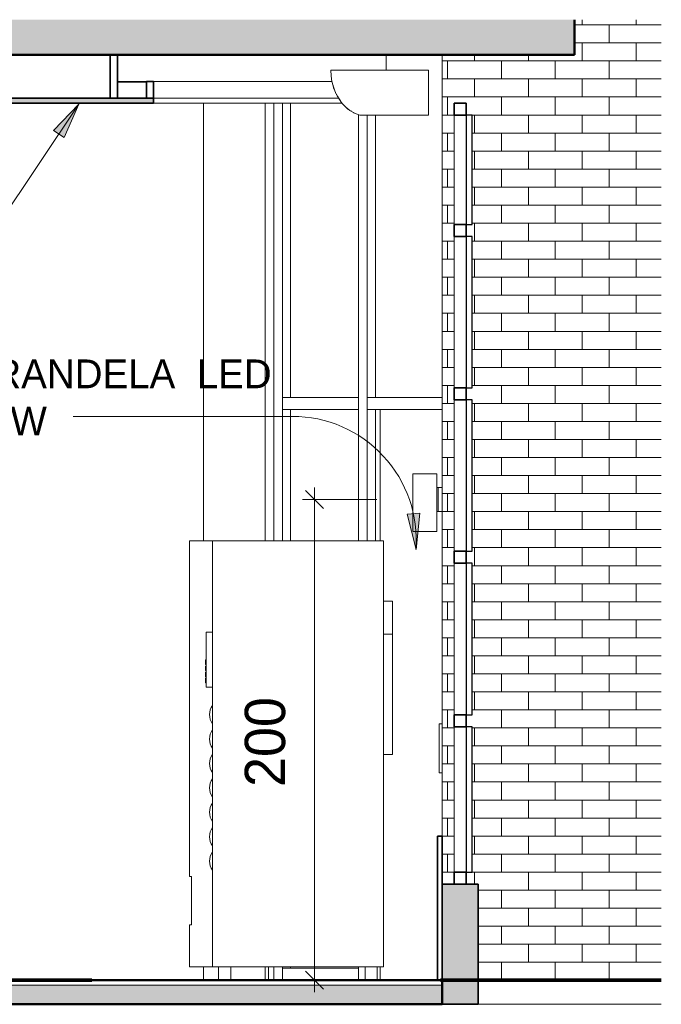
# Model space of a CAD drawing. Header units: metres. Extents: x -31 to 96, y -24 to 31.
# Tile 144 of 155: x 39.41 to 42.07, y -0.1 to 4. Entities that reach past the tile are written whole.
import ezdxf

# ---------------------------------------------------------------- set-up
doc = ezdxf.new("R2010")
doc.units = ezdxf.units.M
doc.linetypes.add('IMPORT-HIDDEN _4_', pattern=[0.005, 0.003333, -0.001667])
doc.layers.get('DEFPOINTS').update_dxf_attribs({"lineweight": 18})
for name, color, linetype, lineweight in [('A-ANNO-DIMS', 211, 'Continuous', 9), ('A-ANNO-DIMS-50', 211, 'Continuous', 9), ('A-CLNG', 13, 'Continuous', 18), ('A-CLNG-PATT', 13, 'Continuous', 18), ('A-DOOR', 31, 'Continuous', 18), ('A-DOOR-FRAM', 31, 'Continuous', 25), ('A-FLOR', 192, 'Continuous', 18), ('A-FLOR-MCUT', 51, 'Continuous', 18), ('A-FLOR-PATT', 8, 'Continuous', 50), ('A-GENM', 13, 'Continuous', 18), ('A-GLAZ-CURT', 52, 'Continuous', 18), ('A-GLAZ-CWMG', 51, 'Continuous', 18), ('A-WALL', 113, 'Continuous', 18), ('A-WALL-PATT', 111, 'Continuous', 35), ('ARQ-ALV-MEDIA', 7, 'Continuous', 18), ('ARQ-EST-PILAR', 250, 'Continuous', 35), ('ARQ-PISO-DESN', 7, 'Continuous', 18), ('ARQ-PROJECAO', 7, 'IMPORT-HIDDEN _4_', 18), ('E-LITE-EQPM', 33, 'Continuous', 18), ('ESQUADRIAS', 250, 'Continuous', 35), ('G-ANNO-TEXT', 231, 'Continuous', 9), ('MOBILIARIO', 10, 'Continuous', 25), ('P-SANR-FIXT', 6, 'Continuous', 18), ('PAREDES', 50, 'Continuous', 70), ('Projeto da acquasoft Caldas NovasMOD_dwg', 8, 'Continuous', 18), ('Q-SPCQ', 91, 'Continuous', 18)]:
    doc.layers.add(name, color=color, linetype=linetype, lineweight=lineweight)
doc.styles.add('Century Gothic_4', font='GOTHIC.TTF', dxfattribs={"height": 0.167663})
doc.styles.add('Century Gothic_5', font='GOTHIC.TTF', dxfattribs={"height": 0.119759})
doc.dimstyles.new('_Cotas_detalhamento_3_5_mm_6', dxfattribs={"dimscale": 0.3048, "dimtxt": 0.175, "dimasz": 0.246063, "dimexe": 0.164042, "dimexo": 0.492126, "dimgap": 0.246063, "dimtad": 1, "dimdec": 0, "dimlfac": 100, "dimzin": 0, "dimdsep": 46, "dimtxsty": 'Century Gothic_4', "dimblk1": 'OBLIQUE', "dimblk2": 'OBLIQUE', "dimsah": 1, "dimcen": 0.09, "dimdle": 0.164042, "dimazin": 0, "dimtfac": 1, "dimtdec": 4, "dimtix": 1, "dimtmove": 0, "dimatfit": 3, "dimfxl": 1, "dimtvp": 1, "dimtolj": 1, "dimtzin": 0, "dimarcsym": 2})
pattern_1 = [(0, (2.21, 0), (0, 0.075), []), (90, (2.21, 0), (-0.112, 0.075), [0.075, -0.075])]

# ---------------------------------------------------------------- blocks, each defined once
blk = doc.blocks.new('Montante retangular - 50 x 150 mm-165707-LUMINOTECNICO-CORTE 1')
at = {"layer": 'A-GLAZ-CWMG', "lineweight": 35}
for p, q in [((-12.6146, 3.85), (-12.6146, 3.8)), ((-12.5646, 3.85), (-12.6146, 3.85)), ((-12.5646, 3.8), (-12.5646, 3.85)), ((-12.6146, 3.8), (-12.5646, 3.8))]:
    blk.add_line(p, q, dxfattribs=at)
blk = doc.blocks.new('Painel do sistema - Envidraçado-165966-LUMINOTECNICO-CORTE 1')
at = {"layer": 'A-GLAZ-CURT', "lineweight": 25}
for p, q in [((-12.5651, 1.055), (-12.5651, 0.45)), ((-12.5401, 1.055), (-12.5651, 1.055)), ((-12.5401, 0.45), (-12.5401, 1.055)), ((-12.5651, 0.45), (-12.5401, 0.45))]:
    blk.add_line(p, q, dxfattribs=at)
blk = doc.blocks.new('Montante retangular - 50 x 150 mm-165708-LUMINOTECNICO-CORTE 1')
at = {"layer": 'A-GLAZ-CWMG', "lineweight": 35}
for p, q in [((-12.6146, 0.45), (-12.6146, 0.4)), ((-12.5646, 0.45), (-12.6146, 0.45)), ((-12.5646, 0.4), (-12.5646, 0.45)), ((-12.6146, 0.4), (-12.5646, 0.4))]:
    blk.add_line(p, q, dxfattribs=at)
blk = doc.blocks.new('Montante retangular - 50 x 150 mm-165992-LUMINOTECNICO-CORTE 1')
at = {"layer": 'A-GLAZ-CWMG'}
blk.add_line((-12.6146, 0.45), (-12.6146, 1.055), dxfattribs=at)
blk = doc.blocks.new('Painel do sistema - Envidraçado-165823-LUMINOTECNICO-CORTE 1')
at = {"layer": 'A-GLAZ-CURT', "lineweight": 25}
for p, q in [((-12.5651, 1.735), (-12.5651, 1.105)), ((-12.5401, 1.735), (-12.5651, 1.735)), ((-12.5401, 1.105), (-12.5401, 1.735)), ((-12.5651, 1.105), (-12.5401, 1.105))]:
    blk.add_line(p, q, dxfattribs=at)
blk = doc.blocks.new('Montante retangular - 50 x 150 mm-165977-LUMINOTECNICO-CORTE 1')
at = {"layer": 'A-GLAZ-CWMG'}
blk.add_line((-12.6146, 1.105), (-12.6146, 1.735), dxfattribs=at)
blk = doc.blocks.new('Painel do sistema - Envidraçado-1797217-LUMINOTECNICO-CORTE 1')
at = {"layer": 'A-GLAZ-CURT', "lineweight": 25}
for p, q in [((1.3849, 3.6), (1.3849, 3.145)), ((1.4099, 3.6), (1.3849, 3.6)), ((1.4099, 3.145), (1.4099, 3.6)), ((1.3849, 3.145), (1.4099, 3.145))]:
    blk.add_line(p, q, dxfattribs=at)
blk = doc.blocks.new('Montante retangular - 50 x 150 mm-1797213-LUMINOTECNICO-CORTE 1')
at = {"layer": 'A-GLAZ-CWMG'}
blk.add_line((1.3354, 3.145), (1.3354, 3.6), dxfattribs=at)
blk = doc.blocks.new('Montante retangular - 50 x 150 mm-165958-LUMINOTECNICO-CORTE 1')
at = {"layer": 'A-GLAZ-CWMG', "lineweight": 35}
for p, q in [((-12.6146, 3.145), (-12.6146, 3.095)), ((-12.5646, 3.145), (-12.6146, 3.145)), ((-12.5646, 3.095), (-12.5646, 3.145)), ((-12.6146, 3.095), (-12.5646, 3.095))]:
    blk.add_line(p, q, dxfattribs=at)
blk = doc.blocks.new('Painel do sistema - Envidraçado-698620-LUMINOTECNICO-CORTE 1')
at = {"layer": 'A-GLAZ-CURT'}
for p, q in [((0.6552, 2.375), (0.6552, 1.8288)), ((0.6552, 0.0555), (0.6552, 0.05))]:
    blk.add_line(p, q, dxfattribs=at)
blk = doc.blocks.new('Montante retangular - 50 x 150 mm-698616-LUMINOTECNICO-CORTE 1')
at = {"layer": 'A-GLAZ-CWMG'}
for p, q in [((0.6217, 0), (0.6217, 0.05)), ((0.9372, 0.05), (0.6217, 0.05)), ((0.9372, 0.05), (0.9372, 0))]:
    blk.add_line(p, q, dxfattribs=at)
blk = doc.blocks.new('Montante retangular - 50 x 150 mm-716933-LUMINOTECNICO-CORTE 1')
at = {"layer": 'A-GLAZ-CWMG'}
for p, q in [((0.5849, 3.65), (0.5849, 2.4)), ((0.6217, 2.4), (0.6217, 3.65))]:
    blk.add_line(p, q, dxfattribs=at)
blk = doc.blocks.new('Painel do sistema - Envidraçado-716963-LUMINOTECNICO-CORTE 1')
at = {"layer": 'A-GLAZ-CURT'}
blk.add_line((0.6552, 3.65), (0.6552, 2.425), dxfattribs=at)
blk = doc.blocks.new('Montante retangular - 50 x 150 mm-161497-LUMINOTECNICO-CORTE 1')
at = {"layer": 'A-GLAZ-CWMG'}
for p, q in [((0.5849, 2.4), (0.5849, 1.8288)), ((0.6217, 1.8288), (0.6217, 2.4)), ((0.5849, 0.0555), (0.5849, 0)), ((0.6217, 0), (0.6217, 0.0555))]:
    blk.add_line(p, q, dxfattribs=at)
blk = doc.blocks.new('Montante retangular - 50 x 150 mm-698617-LUMINOTECNICO-CORTE 1')
at = {"layer": 'A-GLAZ-CWMG'}
for p, q in [((0.6217, 2.375), (0.6217, 2.425)), ((0.9372, 2.425), (0.6217, 2.425)), ((0.9372, 2.425), (0.9372, 2.375)), ((0.6217, 2.375), (0.9372, 2.375))]:
    blk.add_line(p, q, dxfattribs=at)
blk = doc.blocks.new('Parede cortina com vidro duplo CORRER - Parede cortina com vidro duplo CORRER 2-701937-LUMINOTECNICO-CORTE 1')
at = {"layer": 'A-DOOR'}
for p, q in [((1.0271, 2.375), (1.0271, 1.8288)), ((1.0271, 0.0555), (1.0271, 0))]:
    blk.add_line(p, q, dxfattribs=at)
at = {"layer": 'A-DOOR-FRAM', "lineweight": 18}
for p, q in [((1.2727, 1.0668), (1.2854, 1.0668)), ((1.2727, 0.8636), (1.2727, 1.0668)), ((1.2854, 0.8636), (1.2727, 0.8636))]:
    blk.add_line(p, q, dxfattribs=at)
blk = doc.blocks.new('Painel do sistema - Envidraçado-716964-LUMINOTECNICO-CORTE 1')
at = {"layer": 'A-GLAZ-CURT'}
blk.add_line((1.0075, 3.6), (1.0075, 2.425), dxfattribs=at)
blk = doc.blocks.new('Montante retangular - 50 x 150 mm-698614-LUMINOTECNICO-CORTE 1')
at = {"layer": 'A-GLAZ-CWMG'}
for p, q in [((0.974, 2.375), (0.974, 2.425)), ((1.2854, 2.425), (0.974, 2.425)), ((0.974, 2.375), (1.2854, 2.375))]:
    blk.add_line(p, q, dxfattribs=at)
blk = doc.blocks.new('Montante retangular - 50 x 150 mm-161488-LUMINOTECNICO-CORTE 1')
at = {"layer": 'A-GLAZ-CWMG'}
for p, q in [((0.9372, 2.4), (0.9372, 1.8288)), ((0.974, 1.8288), (0.974, 2.4)), ((1.0079, 2.375), (1.0079, 1.8288)), ((0.9372, 0.0555), (0.9372, 0))]:
    blk.add_line(p, q, dxfattribs=at)
blk = doc.blocks.new('Montante retangular - 50 x 150 mm-716929-LUMINOTECNICO-CORTE 1')
at = {"layer": 'A-GLAZ-CWMG'}
for p, q in [((0.9372, 3.6022), (0.9372, 2.4)), ((0.974, 2.4), (0.974, 3.6))]:
    blk.add_line(p, q, dxfattribs=at)
blk = doc.blocks.new('Arandela - retangular - Irradiando para cima e para baixo 1-1227173-LUMINOTECNICO-CORTE 1')
at = {"layer": 'E-LITE-EQPM'}
for p, q in [((1.1634, 2.1067), (1.2634, 2.1067)), ((1.1634, 1.8676), (1.1634, 2.1067)), ((1.2634, 1.8676), (1.2634, 2.1067)), ((1.2634, 2.05), (1.2684, 2.05)), ((1.2684, 1.95), (1.2684, 2.05)), ((1.2684, 2.05), (1.2854, 2.05)), ((1.2684, 1.95), (1.2634, 1.95)), ((1.2854, 1.95), (1.2684, 1.95)), ((1.2634, 1.8676), (1.1634, 1.8676))]:
    blk.add_line(p, q, dxfattribs=at)
blk = doc.blocks.new('Vending - Soda - Beverage Dispenser-1382451-LUMINOTECNICO-CORTE 1')
at = {"layer": 'Q-SPCQ'}
for p, q in [((0.2346, 1.8288), (0.2346, 0.4318)), ((0.2346, 1.8288), (0.3298, 1.8288)), ((0.3298, 1.8288), (1.041, 1.8288)), ((0.3298, 0.0555), (0.3298, 1.8288)), ((1.041, 1.8288), (1.041, 0.0555)), ((0.3044, 1.2197), (0.3044, 1.4483)), ((0.3044, 1.4483), (0.3298, 1.4483)), ((0.3012, 1.3136), (0.3012, 1.3327)), ((0.3044, 1.3327), (0.3012, 1.3327)), ((0.3012, 1.3136), (0.3044, 1.3136)), ((0.3012, 1.2882), (0.3012, 1.3073)), ((0.3044, 1.3073), (0.3012, 1.3073)), ((0.3012, 1.2882), (0.3044, 1.2882)), ((0.3012, 1.2628), (0.3012, 1.2819)), ((0.3044, 1.2819), (0.3012, 1.2819)), ((0.3012, 1.2628), (0.3044, 1.2628)), ((0.3012, 1.2374), (0.3012, 1.2565)), ((0.3044, 1.2565), (0.3012, 1.2565)), ((0.3044, 1.2374), (0.3012, 1.2374)), ((0.3298, 1.2197), (0.3044, 1.2197)), ((0.2346, 0.4318), (0.2434, 0.4318)), ((0.2434, 0.4318), (0.2434, 0.23)), ((0.2346, 0.23), (0.2346, 0.0555)), ((0.2434, 0.23), (0.2346, 0.23)), ((0.3298, 0.0555), (0.2346, 0.0555)), ((1.041, 0.0555), (0.3298, 0.0555)), ((0.3552, 0.0555), (0.3552, 0)), ((0.3552, 0.0555), (0.3552, 0)), ((0.406, 0), (0.406, 0.0555)), ((0.406, 0), (0.406, 0.0555)), ((0.9648, 0.0555), (0.9648, 0)), ((0.9648, 0.0555), (0.9648, 0)), ((1.0156, 0), (1.0156, 0.0555)), ((1.0156, 0), (1.0156, 0.0555))]:
    blk.add_line(p, q, dxfattribs=at)
for centre in [(0.3856, 1.1054), (0.3856, 1.0038), (0.3856, 0.9022), (0.3856, 0.8006), (0.3856, 0.699), (0.3856, 0.5974), (0.3856, 0.4958)]:
    blk.add_arc(centre, 0.0675, 145.6491, 214.3509, dxfattribs=at)
blk = doc.blocks.new('Washing Machine - 26_x26_ - Private-1386363-LUMINOTECNICO-CORTE 1')
at = {"layer": 'P-SANR-FIXT'}
for p, q in [((1.079, 1.5773), (1.041, 1.5773)), ((1.079, 1.5773), (1.079, 1.44)), ((1.079, 1.44), (1.041, 1.44)), ((1.079, 1.44), (1.079, 0.94)), ((1.041, 0.94), (1.079, 0.94))]:
    blk.add_line(p, q, dxfattribs=at)
blk = doc.blocks.new('Projeto da acquasoft Caldas NovasMOD_dwg_CAD-ABI-V52-LUMINOTECNICO-CORTE 1')
at = {"layer": 'MOBILIARIO'}
for p, q in [((-11.3755, 0), (-11.3968, 0)), ((-10.9784, 0), (-11.2966, 0)), ((-11.1988, 0), (-11.22, 0)), ((-11.1602, 0), (-11.1988, 0)), ((-11.1621, 0), (-11.1776, 0)), ((-10.8535, 0), (-11.1621, 0)), ((-10.8236, 0), (-11.1602, 0)), ((-11.0573, 0), (-11.0361, 0)), ((-10.8806, 0), (-10.8594, 0)), ((-10.8594, 0), (-10.8535, 0)), ((-10.8381, 0), (-10.8236, 0))]:
    blk.add_line(p, q, dxfattribs=at)
at = {"layer": 'MOBILIARIO', "flags": 128}
for points in [[(-11.1304, 0), (-10.8594, 0), (-10.8381, 0), (-11.1092, 0), (-11.4699, 0)], [(-11.4486, 0), (-11.1776, 0), (-11.1988, 0), (-11.4699, 0)]]:
    blk.add_lwpolyline(points, dxfattribs=at)
blk = doc.blocks.new('Projeto da acquasoft Caldas NovasMOD_dwg_CAD-ABI-V53-LUMINOTECNICO-CORTE 1')
at = {"layer": 'MOBILIARIO'}
for p, q in [((-11.3755, 0), (-11.3968, 0)), ((-10.9784, 0), (-11.2966, 0)), ((-11.1988, 0), (-11.22, 0)), ((-11.1602, 0), (-11.1988, 0)), ((-11.1621, 0), (-11.1776, 0)), ((-10.8535, 0), (-11.1621, 0)), ((-10.8236, 0), (-11.1602, 0)), ((-11.0573, 0), (-11.0361, 0)), ((-10.8806, 0), (-10.8594, 0)), ((-10.8594, 0), (-10.8535, 0)), ((-10.8381, 0), (-10.8236, 0))]:
    blk.add_line(p, q, dxfattribs=at)
at = {"layer": 'MOBILIARIO', "flags": 128}
for points in [[(-11.1304, 0), (-10.8594, 0), (-10.8381, 0), (-11.1092, 0), (-11.4699, 0)], [(-11.4486, 0), (-11.1776, 0), (-11.1988, 0), (-11.4699, 0)]]:
    blk.add_lwpolyline(points, dxfattribs=at)
blk = doc.blocks.new('Projeto da acquasoft Caldas NovasMOD_dwg_CAD-ABI-1411847-LUMINOTECNICO-CORTE 1')
at = {"layer": 'MOBILIARIO'}
for p, q in [((-11.9846, 0), (-12.3212, 0)), ((-12.3212, 0), (-12.3066, 0)), ((-11.9826, 0), (-12.2912, 0)), ((-12.2912, 0), (-12.2854, 0)), ((-12.2642, 0), (-12.2854, 0)), ((-11.8482, 0), (-12.1664, 0)), ((-12.0874, 0), (-12.1086, 0)), ((-11.946, 0), (-11.9846, 0)), ((-11.9672, 0), (-11.9826, 0)), ((-11.946, 0), (-11.9248, 0)), ((-11.7692, 0), (-11.748, 0))]:
    blk.add_line(p, q, dxfattribs=at)
at = {"layer": 'MOBILIARIO', "flags": 128}
for points in [[(-12.0143, 0), (-12.2854, 0), (-12.3066, 0), (-12.0355, 0)], [(-11.6961, 0), (-11.9672, 0), (-11.946, 0), (-11.6749, 0), (-12.0355, 0)]]:
    blk.add_lwpolyline(points, dxfattribs=at)
blk = doc.blocks.new('Projeto da acquasoft Caldas NovasMOD_dwg_CAD-ABI-1411846-LUMINOTECNICO-CORTE 1')
at = {"layer": 'MOBILIARIO'}
for p, q in [((-11.9846, 0), (-12.3212, 0)), ((-12.3212, 0), (-12.3066, 0)), ((-11.9826, 0), (-12.2912, 0)), ((-12.2912, 0), (-12.2854, 0)), ((-12.2642, 0), (-12.2854, 0)), ((-11.8482, 0), (-12.1664, 0)), ((-12.0874, 0), (-12.1086, 0)), ((-11.946, 0), (-11.9846, 0)), ((-11.9672, 0), (-11.9826, 0)), ((-11.946, 0), (-11.9248, 0)), ((-11.7692, 0), (-11.748, 0))]:
    blk.add_line(p, q, dxfattribs=at)
at = {"layer": 'MOBILIARIO', "flags": 128}
for points in [[(-12.0143, 0), (-12.2854, 0), (-12.3066, 0), (-12.0355, 0)], [(-11.6961, 0), (-11.9672, 0), (-11.946, 0), (-11.6749, 0), (-12.0355, 0)]]:
    blk.add_lwpolyline(points, dxfattribs=at)
blk = doc.blocks.new('Projeto da acquasoft Caldas NovasMOD_dwg-1411832-LUMINOTECNICO-CORTE 1')
at = {"layer": 'ARQ-ALV-MEDIA'}
for p, q in [((1.2787, 0), (-12.5213, 0)), ((-0.4713, 0), (1.2787, 0)), ((-0.4713, 0), (1.2787, 0))]:
    blk.add_line(p, q, dxfattribs=at)
at = {"layer": 'ARQ-EST-PILAR'}
blk.add_line((1.6787, 0), (1.2787, 0), dxfattribs=at)
blk.add_line((1.6787, 0), (1.2787, 0), dxfattribs=at)
blk.add_line((1.6787, 0), (1.2787, 0), dxfattribs=at)
blk.add_line((1.6787, 0), (1.2787, 0), dxfattribs=at)
at = {"layer": 'ARQ-PISO-DESN'}
for p in [(-0.1713, 0), (-13.3582, 0)]:
    blk.add_line(p, (2.1963, 0), dxfattribs=at)
at = {"layer": 'ARQ-PROJECAO'}
for p in [(-0.1713, 0), (-13.2713, 0)]:
    blk.add_line(p, (2.1963, 0), dxfattribs=at)
at = {"layer": 'DEFPOINTS'}
blk.add_line((1.4287, 0), (-12.6713, 0), dxfattribs=at)
at = {"layer": 'ESQUADRIAS'}
blk.add_line((-0.4713, 0), (1.2787, 0), dxfattribs=at)
blk.add_line((-0.4713, 0), (1.2787, 0), dxfattribs=at)
at = {"layer": 'MOBILIARIO', "flags": 128}
blk.add_lwpolyline([(0.3298, 0), (-0.2358, 0), (0.3298, 0), (0.8955, 0)], close=True, dxfattribs=at)
blk.add_lwpolyline([(0.3298, 0), (-0.2358, 0), (0.3298, 0), (0.8955, 0)], close=True, dxfattribs=at)
blk.add_lwpolyline([(0.3298, 0), (-0.2358, 0), (0.3298, 0), (0.8955, 0)], close=True, dxfattribs=at)
blk.add_lwpolyline([(0.3298, 0), (-0.2358, 0), (0.3298, 0), (0.8955, 0)], close=True, dxfattribs=at)
blk.add_lwpolyline([(0.3298, 0), (-0.2358, 0), (0.3298, 0), (0.8955, 0)], close=True, dxfattribs=at)
blk.add_lwpolyline([(0.3298, 0), (-0.2358, 0), (0.3298, 0), (0.8955, 0)], close=True, dxfattribs=at)
blk.add_lwpolyline([(0.3298, 0), (-0.2358, 0), (0.3298, 0), (0.8955, 0)], close=True, dxfattribs=at)
at = {"layer": 'PAREDES'}
for p, q in [((-1.1713, 0), (-0.1713, 0)), ((-0.1713, 0), (-1.1713, 0)), ((-0.4713, 0), (-1.1713, 0)), ((-1.1713, 0), (-0.4713, 0)), ((-1.0213, 0), (-0.3213, 0)), ((-0.3213, 0), (-1.0213, 0)), ((1.2787, 0), (2.1963, 0)), ((2.1963, 0), (1.2787, 0)), ((1.2787, 0), (2.1963, 0)), ((2.1963, 0), (1.2787, 0)), ((1.2787, 0), (2.1963, 0)), ((2.1963, 0), (1.2787, 0)), ((1.2787, 0), (1.6787, 0)), ((1.6787, 0), (1.2787, 0)), ((1.4287, 0), (2.1287, 0)), ((2.1287, 0), (1.4287, 0)), ((1.4287, 0), (2.1287, 0)), ((2.1287, 0), (1.4287, 0)), ((1.4287, 0), (2.1287, 0)), ((2.1287, 0), (1.4287, 0))]:
    blk.add_line(p, q, dxfattribs=at)
for name in ['Projeto da acquasoft Caldas NovasMOD_dwg_CAD-ABI-1411847-LUMINOTECNICO-CORTE 1', 'Projeto da acquasoft Caldas NovasMOD_dwg_CAD-ABI-1411846-LUMINOTECNICO-CORTE 1', 'Projeto da acquasoft Caldas NovasMOD_dwg_CAD-ABI-1411846-LUMINOTECNICO-CORTE 1', 'Projeto da acquasoft Caldas NovasMOD_dwg_CAD-ABI-1411847-LUMINOTECNICO-CORTE 1', 'Projeto da acquasoft Caldas NovasMOD_dwg_CAD-ABI-1411847-LUMINOTECNICO-CORTE 1', 'Projeto da acquasoft Caldas NovasMOD_dwg_CAD-ABI-1411846-LUMINOTECNICO-CORTE 1', 'Projeto da acquasoft Caldas NovasMOD_dwg_CAD-ABI-1411847-LUMINOTECNICO-CORTE 1', 'Projeto da acquasoft Caldas NovasMOD_dwg_CAD-ABI-1411846-LUMINOTECNICO-CORTE 1', 'Projeto da acquasoft Caldas NovasMOD_dwg_CAD-ABI-1411847-LUMINOTECNICO-CORTE 1', 'Projeto da acquasoft Caldas NovasMOD_dwg_CAD-ABI-1411846-LUMINOTECNICO-CORTE 1', 'Projeto da acquasoft Caldas NovasMOD_dwg_CAD-ABI-1411847-LUMINOTECNICO-CORTE 1', 'Projeto da acquasoft Caldas NovasMOD_dwg_CAD-ABI-1411846-LUMINOTECNICO-CORTE 1', 'Projeto da acquasoft Caldas NovasMOD_dwg_CAD-ABI-1411847-LUMINOTECNICO-CORTE 1', 'Projeto da acquasoft Caldas NovasMOD_dwg_CAD-ABI-1411846-LUMINOTECNICO-CORTE 1', 'Projeto da acquasoft Caldas NovasMOD_dwg_CAD-ABI-V52-LUMINOTECNICO-CORTE 1', 'Projeto da acquasoft Caldas NovasMOD_dwg_CAD-ABI-V53-LUMINOTECNICO-CORTE 1', 'Projeto da acquasoft Caldas NovasMOD_dwg_CAD-ABI-V52-LUMINOTECNICO-CORTE 1', 'Projeto da acquasoft Caldas NovasMOD_dwg_CAD-ABI-V53-LUMINOTECNICO-CORTE 1', 'Projeto da acquasoft Caldas NovasMOD_dwg_CAD-ABI-V53-LUMINOTECNICO-CORTE 1', 'Projeto da acquasoft Caldas NovasMOD_dwg_CAD-ABI-V52-LUMINOTECNICO-CORTE 1', 'Projeto da acquasoft Caldas NovasMOD_dwg_CAD-ABI-V53-LUMINOTECNICO-CORTE 1', 'Projeto da acquasoft Caldas NovasMOD_dwg_CAD-ABI-V52-LUMINOTECNICO-CORTE 1', 'Projeto da acquasoft Caldas NovasMOD_dwg_CAD-ABI-V53-LUMINOTECNICO-CORTE 1', 'Projeto da acquasoft Caldas NovasMOD_dwg_CAD-ABI-V52-LUMINOTECNICO-CORTE 1', 'Projeto da acquasoft Caldas NovasMOD_dwg_CAD-ABI-V53-LUMINOTECNICO-CORTE 1', 'Projeto da acquasoft Caldas NovasMOD_dwg_CAD-ABI-V52-LUMINOTECNICO-CORTE 1', 'Projeto da acquasoft Caldas NovasMOD_dwg_CAD-ABI-V53-LUMINOTECNICO-CORTE 1', 'Projeto da acquasoft Caldas NovasMOD_dwg_CAD-ABI-V52-LUMINOTECNICO-CORTE 1']:
    blk.add_blockref(name, (11.9022, 0))
blk = doc.blocks.new('Equipamento - Ar-Condicionado Split - Equipamento - Ar-Condicionado Split-2606012-LUMINOTECNICO-CORTE 1')
at = {"layer": 'A-GENM'}
for p, q in [((1.2288, 3.7873), (0.8224, 3.7873)), ((0.8224, 3.7873), (0.8224, 3.7841)), ((1.2288, 3.6), (1.2288, 3.7873)), ((0.8594, 3.6638), (0.8596, 3.664)), ((0.8723, 3.6447), (0.8729, 3.6453)), ((0.894, 3.6238), (0.8948, 3.6245)), ((0.9005, 3.6196), (0.9012, 3.6203)), ((0.9065, 3.615), (0.9075, 3.616)), ((0.9177, 3.6096), (0.9177, 3.6097)), ((0.9426, 3.6), (1.2288, 3.6))]:
    blk.add_line(p, q, dxfattribs=at)
for centre, radius, start, end in [((1.0407, 3.7841), 0.2184, 180, 218.0235), ((1.0407, 3.7841), 0.2184, 192.8691, 196.0539), ((1.0407, 3.7841), 0.2184, 196.5755, 205.4463), ((1.0417, 3.7844), 0.2184, 196.0471, 196.5777), ((1.0535, 3.7545), 0.2184, 198.4665, 198.9855), ((1.0605, 3.7388), 0.2184, 195.945, 196.4761), ((1.0619, 3.7416), 0.2184, 198.7347, 198.9942), ((1.0685, 3.7266), 0.2184, 196.1837, 196.7136), ((1.0703, 3.728), 0.2184, 198.6006, 198.8604), ((1.0775, 3.7117), 0.2184, 195.9977, 196.1813), ((0.9816, 3.7379), 0.1433, 218.0235, 254.2068), ((1.0792, 3.7145), 0.2184, 198.1211, 198.6245), ((1.0901, 3.7038), 0.2184, 198.3902, 198.583), ((1.0978, 3.6903), 0.2184, 196.1209, 196.3867), ((0.9816, 3.7379), 0.1433, 230.4316, 231.9776), ((1.1007, 3.6942), 0.2184, 198.3431, 198.805), ((0.9816, 3.7379), 0.1433, 232.5105, 234.5595), ((1.1098, 3.6819), 0.2184, 196.3175, 196.5828), ((1.1132, 3.6854), 0.2184, 198.2938, 198.8137), ((0.9816, 3.7379), 0.1433, 242.8413, 243.504)]:
    blk.add_arc(centre, radius, start, end, dxfattribs=at)
blk = doc.blocks.new('Modelos genéricos 22 - Modelos genéricos 21-2628597-LUMINOTECNICO-CORTE 1')
at = {"layer": 'A-GENM', "lineweight": 35}
for p, q in [((0.0554, 3.7387), (-0.0646, 3.7387)), ((-0.0646, 3.7387), (-0.0646, 3.67)), ((0.0554, 3.67), (0.0554, 3.7387)), ((-0.0646, 3.67), (0.0554, 3.67))]:
    blk.add_line(p, q, dxfattribs=at)
blk = doc.blocks.new('DIMBLOCK260-LUMINOTECNICO-CORTE 1')
at = {"layer": 'A-ANNO-DIMS-50'}
for p, q in [((40.6331, 2.05), (40.6331, -0.05)), ((40.892, 2), (40.5831, 2)), ((40.6331, 2), (40.892, 2)), ((40.5361, 0), (40.6831, 0)), ((40.6331, 0), (40.5361, 0))]:
    blk.add_line(p, q, dxfattribs=at)
at = {"layer": 'A-ANNO-DIMS-50', "lineweight": 18}
for p, q in [((40.6331, 2), (40.5956, 2.0375)), ((40.6331, 2), (40.6706, 1.9625)), ((40.6331, 0), (40.5956, 0.0375)), ((40.6331, 0), (40.6706, -0.0375))]:
    blk.add_line(p, q, dxfattribs=at)
at = {"layer": 'A-ANNO-DIMS-50', "color": 0, "insert": (40.3432, 0.8042), "char_height": 0.16766, "width": 0.47, "attachment_point": 1, "rotation": 90, "line_spacing_factor": 0.984117, "style": 'Century Gothic_4'}
blk.add_mtext('200', dxfattribs=at)
blk = doc.blocks.new('_Oblique')
at = {"color": 0, "linetype": 'ByBlock', "lineweight": -2}
blk.add_line((-0.5, -0.5), (0.5, 0.5), dxfattribs=at)

msp = doc.modelspace()

# ---------------------------------------------------------------- hatches: boundary and pattern name
at = {"layer": 'A-CLNG-PATT'}
h = msp.add_hatch(color=256, dxfattribs=at)
h.paths.add_polyline_path([(28.564, 3.65), (29.2516, 3.65), (29.2513, 3.67), (28.564, 3.67)], flags=0)
h.paths.add_polyline_path([(39.8875, 3.65), (39.964, 3.65), (39.964, 3.67), (39.2516, 3.67), (39.2516, 3.65), (39.814, 3.65)], flags=0)
at = {"layer": 'A-FLOR-PATT', "lineweight": 18}
for points in [[(41.714, 3.85), (41.714, 3.9967), (26.614, 3.9967), (26.614, 3.85), (41.6876, 3.85)], [(41.1027, -0.1), (41.164, -0.1), (41.164, -0.02), (27.364, -0.02), (27.364, -0.1), (40.9196, -0.1)]]:
    msp.add_hatch(color=256, dxfattribs=at).paths.add_polyline_path(points, flags=0)
at = {"layer": 'A-WALL-PATT', "lineweight": 18}
h = msp.add_hatch(dxfattribs=at)
h.set_pattern_fill('FP_18', color=256, style=0, pattern_type=2)
h.set_pattern_definition(pattern_1)
h.paths.add_polyline_path([(41.5952, 0), (42.014, 0), (42.014, 3.9967), (41.714, 3.9967), (41.714, 3.85), (41.164, 3.85), (41.164, 0.4), (41.214, 0.4), (41.214, 3.65), (41.264, 3.65), (41.264, 3.6), (41.2885, 3.6), (41.2885, 3.145), (41.264, 3.145), (41.264, 3.095), (41.2885, 3.095), (41.2885, 2.465), (41.264, 2.465), (41.264, 2.415), (41.2885, 2.415), (41.2885, 1.785), (41.264, 1.785), (41.264, 1.735), (41.2885, 1.735), (41.2885, 1.105), (41.264, 1.105), (41.264, 1.055), (41.2885, 1.055), (41.2885, 0.45), (41.264, 0.45), (41.264, 0.4), (41.314, 0.4), (41.314, 0)], flags=0)
h = msp.add_hatch(dxfattribs=at)
h.set_pattern_fill('FP_18', color=256, style=0, pattern_type=2)
h.set_pattern_definition(pattern_1)
h.paths.add_polyline_path([(42.0749, 0), (42.0749, 3.9967), (42.014, 3.9967), (42.014, 0)], flags=0)
msp.add_hatch(color=256, dxfattribs=at).paths.add_polyline_path([(41.314, -0.1), (41.314, 0.4), (41.164, 0.4), (41.164, -0.1)], flags=0)
at = {"layer": 'G-ANNO-TEXT'}
for points in [[(39.6536, 3.6454), (39.548, 3.5355), (39.592, 3.506)], [(41.055, 1.792), (41.0708, 1.9434), (41.0181, 1.9397)]]:
    msp.add_hatch(color=20, dxfattribs=at).paths.add_polyline_path(points, flags=0)

# ---------------------------------------------------------------- linework, layer by layer
at = {"layer": 'A-CLNG', "lineweight": 35}
for p, q in [((39.784, 3.85), (39.784, 3.67)), ((39.814, 3.67), (39.814, 3.85)), ((39.964, 3.74), (39.934, 3.74)), ((39.934, 3.74), (39.934, 3.67)), ((39.964, 3.65), (39.964, 3.74)), ((39.964, 3.67), (28.564, 3.67)), ((28.564, 3.65), (39.964, 3.65))]:
    msp.add_line(p, q, dxfattribs=at)
at = {"layer": 'A-CLNG'}
for p, q in [((40.9307, 3.7873), (40.9307, 3.85)), ((39.964, 3.74), (40.7058, 3.74)), ((39.964, 3.67), (40.7347, 3.67)), ((40.747, 3.65), (39.964, 3.65))]:
    msp.add_line(p, q, dxfattribs=at)
at = {"layer": 'A-FLOR', "lineweight": 50}
for p, q in [((41.714, 3.85), (41.714, 3.9967)), ((26.614, 3.85), (41.714, 3.85)), ((41.164, 0), (27.364, 0)), ((41.164, -0.1), (41.164, 0)), ((27.364, -0.1), (41.164, -0.1))]:
    msp.add_line(p, q, dxfattribs=at)
at = {"layer": 'A-FLOR'}
msp.add_line((42.0749, -0.1), (41.314, -0.1), dxfattribs=at)
at = {"layer": 'A-FLOR-MCUT'}
msp.add_line((41.164, -0.02), (27.364, -0.02), dxfattribs=at)
at = {"layer": 'A-WALL'}
for p, q in [((41.164, 3.85), (41.164, 0.6)), ((40.1719, 3.65), (40.1719, 1.8288)), ((40.4273, 1.8288), (40.4273, 3.65)), ((40.1719, 0.0555), (40.1719, 0)), ((40.4273, 0), (40.4273, 0.0555)), ((40.4415, 0.0555), (40.4415, 0)), ((41.314, 0), (42.0749, 0))]:
    msp.add_line(p, q, dxfattribs=at)
at = {"layer": 'A-WALL', "lineweight": 35}
for p, q in [((41.144, 0.6), (41.144, 0)), ((41.164, 0.6), (41.144, 0.6)), ((41.164, 0.4), (41.164, 0.6)), ((41.164, 0.4), (41.164, 0)), ((41.314, 0.4), (41.164, 0.4)), ((41.314, -0.1), (41.314, 0.4)), ((41.164, -0.1), (41.314, -0.1))]:
    msp.add_line(p, q, dxfattribs=at)
at = {"layer": 'G-ANNO-TEXT', "color": 20}
for p, q in [((39.6536, 3.6454), (38.6468, 2.1439)), ((39.6536, 3.6454), (39.548, 3.5355)), ((39.592, 3.506), (39.6536, 3.6454)), ((39.548, 3.5355), (39.592, 3.506)), ((40.5412, 2.3463), (39.63, 2.3463)), ((41.0708, 1.9434), (41.0181, 1.9397)), ((41.0181, 1.9397), (41.055, 1.792)), ((41.055, 1.792), (41.0708, 1.9434))]:
    msp.add_line(p, q, dxfattribs=at)
msp.add_arc((40.5412, 1.8311), 0.5152, 355.6423, 90, dxfattribs=at)

# ---------------------------------------------------------------- block references
at = {"layer": 'A-DOOR'}
msp.add_blockref('Parede cortina com vidro duplo CORRER - Parede cortina com vidro duplo CORRER 2-701937-LUMINOTECNICO-CORTE 1', (39.8786, 0), dxfattribs=at)
at = {"layer": 'A-GENM'}
for name in ['Equipamento - Ar-Condicionado Split - Equipamento - Ar-Condicionado Split-2606012-LUMINOTECNICO-CORTE 1', 'Modelos genéricos 22 - Modelos genéricos 21-2628597-LUMINOTECNICO-CORTE 1']:
    msp.add_blockref(name, (39.8786, 0), dxfattribs=at)
at = {"layer": 'A-GLAZ-CURT'}
for name, p in [('Painel do sistema - Envidraçado-716963-LUMINOTECNICO-CORTE 1', (39.8786, 0)), ('Painel do sistema - Envidraçado-716964-LUMINOTECNICO-CORTE 1', (39.8786, 0)), ('Painel do sistema - Envidraçado-1797217-LUMINOTECNICO-CORTE 1', (39.8786, 0)), ('Painel do sistema - Envidraçado-165823-LUMINOTECNICO-CORTE 1', (53.8286, 1.36)), ('Painel do sistema - Envidraçado-165823-LUMINOTECNICO-CORTE 1', (53.8286, 0.68)), ('Painel do sistema - Envidraçado-698620-LUMINOTECNICO-CORTE 1', (39.8786, 0)), ('Painel do sistema - Envidraçado-165823-LUMINOTECNICO-CORTE 1', (53.8286, 0)), ('Painel do sistema - Envidraçado-165966-LUMINOTECNICO-CORTE 1', (53.8286, 0))]:
    msp.add_blockref(name, p, dxfattribs=at)
at = {"layer": 'A-GLAZ-CWMG'}
for name, p in [('Montante retangular - 50 x 150 mm-716933-LUMINOTECNICO-CORTE 1', (39.8786, 0)), ('Montante retangular - 50 x 150 mm-165707-LUMINOTECNICO-CORTE 1', (53.8286, -0.2)), ('Montante retangular - 50 x 150 mm-716929-LUMINOTECNICO-CORTE 1', (39.8786, 0)), ('Montante retangular - 50 x 150 mm-1797213-LUMINOTECNICO-CORTE 1', (39.8786, 0)), ('Montante retangular - 50 x 150 mm-165958-LUMINOTECNICO-CORTE 1', (53.8286, 0)), ('Montante retangular - 50 x 150 mm-165977-LUMINOTECNICO-CORTE 1', (53.8286, 1.36)), ('Montante retangular - 50 x 150 mm-165958-LUMINOTECNICO-CORTE 1', (53.8286, -0.68)), ('Montante retangular - 50 x 150 mm-698617-LUMINOTECNICO-CORTE 1', (39.8786, 0)), ('Montante retangular - 50 x 150 mm-698614-LUMINOTECNICO-CORTE 1', (39.8786, 0)), ('Montante retangular - 50 x 150 mm-161497-LUMINOTECNICO-CORTE 1', (39.8786, 0)), ('Montante retangular - 50 x 150 mm-161488-LUMINOTECNICO-CORTE 1', (39.8786, 0)), ('Montante retangular - 50 x 150 mm-165977-LUMINOTECNICO-CORTE 1', (53.8286, 0.68)), ('Montante retangular - 50 x 150 mm-165958-LUMINOTECNICO-CORTE 1', (53.8286, -1.36)), ('Montante retangular - 50 x 150 mm-165977-LUMINOTECNICO-CORTE 1', (53.8286, 0)), ('Montante retangular - 50 x 150 mm-165958-LUMINOTECNICO-CORTE 1', (53.8286, -2.04)), ('Montante retangular - 50 x 150 mm-165992-LUMINOTECNICO-CORTE 1', (53.8286, 0)), ('Montante retangular - 50 x 150 mm-165708-LUMINOTECNICO-CORTE 1', (53.8286, 0)), ('Montante retangular - 50 x 150 mm-698616-LUMINOTECNICO-CORTE 1', (39.8786, 0))]:
    msp.add_blockref(name, p, dxfattribs=at)
at = {"layer": 'E-LITE-EQPM'}
msp.add_blockref('Arandela - retangular - Irradiando para cima e para baixo 1-1227173-LUMINOTECNICO-CORTE 1', (39.8786, 0), dxfattribs=at)
at = {"layer": 'P-SANR-FIXT'}
msp.add_blockref('Washing Machine - 26_x26_ - Private-1386363-LUMINOTECNICO-CORTE 1', (39.8786, 0), dxfattribs=at)
at = {"layer": 'Projeto da acquasoft Caldas NovasMOD_dwg', "color": 7}
msp.add_blockref('Projeto da acquasoft Caldas NovasMOD_dwg-1411832-LUMINOTECNICO-CORTE 1', (39.8786, 0), dxfattribs=at)
at = {"layer": 'Q-SPCQ'}
msp.add_blockref('Vending - Soda - Beverage Dispenser-1382451-LUMINOTECNICO-CORTE 1', (39.8786, 0), dxfattribs=at)

# ---------------------------------------------------------------- texts
at = {"layer": 'G-ANNO-TEXT', "color": 1, "insert": (39.1909, 2.5831), "char_height": 0.119759, "width": 1.4985, "attachment_point": 1, "line_spacing_factor": 0.984117, "style": 'Century Gothic_5'}
msp.add_mtext('ARANDELA  LED\\P15W', dxfattribs=at)

# ---------------------------------------------------------------- dimensions: what is measured, and where the dimension line sits
at = {"layer": 'A-ANNO-DIMS'}
dim = msp.add_linear_dim(base=(40.6331, 0), p1=(41.042, 2), p2=(40.6861, 0), angle=90, dimstyle='_Cotas_detalhamento_3_5_mm_6', override={"dimpost": '<>', "dimfxl": 2.031417}, dxfattribs=at)
dim.commit()
dim.dimension.update_dxf_attribs({"geometry": 'DIMBLOCK260-LUMINOTECNICO-CORTE 1', "text_midpoint": (40.47, 1)})

doc.saveas('drawing.dxf')
